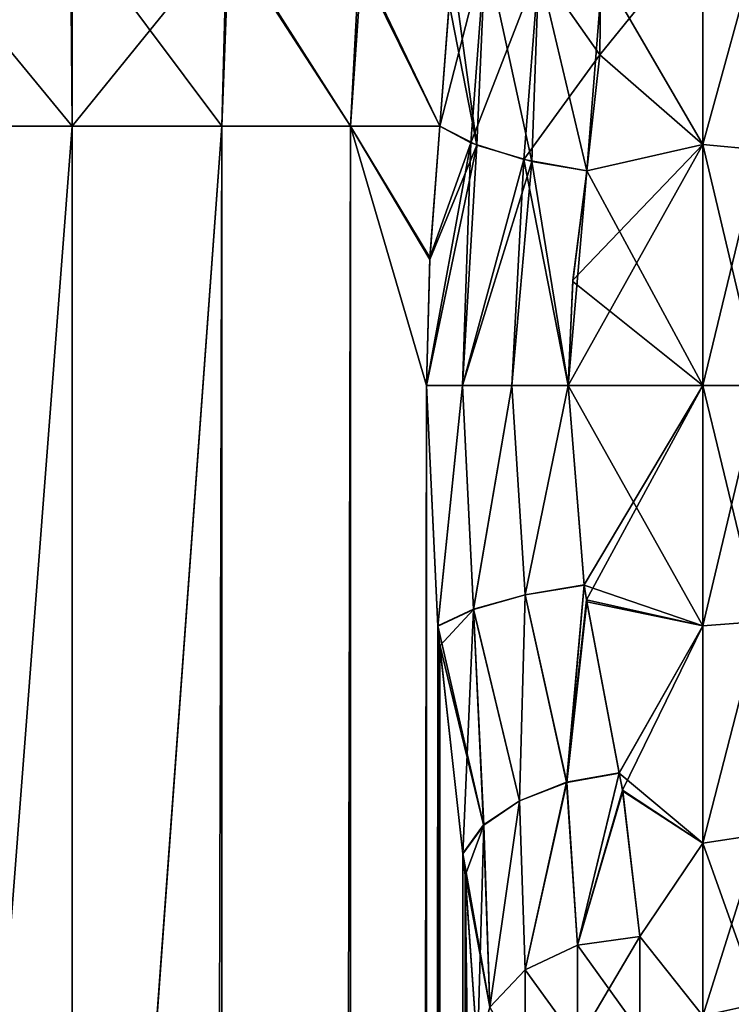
# Model space of a CAD drawing. Extents: x -23 to 470, y -1800 to 0.
# Tile 119 of 181: x 21 to 43, y -47 to -17. Entities that reach past the tile are written whole.
import ezdxf

# ---------------------------------------------------------------- set-up
doc = ezdxf.new("R2010")
doc.units = 0
doc.header["$LTSCALE"] = 41.718519
for name, color, linetype in [('1147', 7, 'CONTINUOUS'), ('1148', 7, 'CONTINUOUS'), ('1149', 7, 'CONTINUOUS'), ('1150', 7, 'CONTINUOUS'), ('1151', 7, 'CONTINUOUS'), ('1152', 7, 'CONTINUOUS'), ('1154', 7, 'CONTINUOUS'), ('1155', 7, 'CONTINUOUS'), ('1190', 7, 'CONTINUOUS'), ('1191', 7, 'CONTINUOUS'), ('1192', 7, 'CONTINUOUS'), ('1194', 7, 'CONTINUOUS'), ('1195', 7, 'CONTINUOUS'), ('1196', 7, 'CONTINUOUS'), ('1197', 7, 'CONTINUOUS'), ('1199', 7, 'CONTINUOUS')]:
    doc.layers.add(name, color=color, linetype=linetype)

msp = doc.modelspace()

# ---------------------------------------------------------------- linework, layer by layer
at = {"layer": '1147', "linetype": 'CONTINUOUS'}
for points in [[(39.365, -13.895, 19.418), (39.322, -17.805, 21.727), (42.5, -13.88, 19.407), (39.365, -13.895, 19.418)], [(42.5, -13.88, 19.407), (39.322, -17.805, 21.727), (42.5, -20.568, 22.82), (42.5, -13.88, 19.407)], [(42.5, -20.567, -22.82), (39.401, -15.248, -20.332), (42.5, -13.877, -19.404), (42.5, -20.567, -22.82)], [(38.92, -21.379, -23.069), (39.401, -15.248, -20.332), (42.5, -20.567, -22.82), (38.92, -21.379, -23.069)], [(39.322, -17.805, 21.727), (38.92, -21.379, 23.069), (42.5, -20.568, 22.82), (39.322, -17.805, 21.727)], [(42.5, -28, 24), (42.5, -20.568, 22.82), (38.347, -28, 24), (42.5, -28, 24)], [(38.347, -28, 24), (42.5, -20.568, 22.82), (38.494, -24.747, 23.779), (38.347, -28, 24)], [(42.5, -20.568, 22.82), (38.92, -21.379, 23.069), (38.494, -24.747, 23.779), (42.5, -20.568, 22.82)], [(42.5, -28, -24), (38.92, -21.379, -23.069), (42.5, -20.567, -22.82), (42.5, -28, -24)], [(38.489, -24.788, -23.784), (38.92, -21.379, -23.069), (42.5, -28, -24), (38.489, -24.788, -23.784)], [(38.347, -28, -24), (38.489, -24.788, -23.784), (42.5, -28, -24), (38.347, -28, -24)]]:
    msp.add_3dface(points, dxfattribs=at)
at = {"layer": '1148', "linetype": 'CONTINUOUS'}
for points in [[(38.347, -28, -24), (42.5, -28, -24), (42.5, -35.407, -22.828), (38.347, -28, -24)], [(38.84, -34.145, -23.2), (38.347, -28, -24), (42.5, -35.407, -22.828), (38.84, -34.145, -23.2)], [(42.5, -28, 24), (38.347, -28, 24), (38.84, -34.135, 23.203), (42.5, -28, 24)], [(38.915, -34.604, 23.073), (42.5, -28, 24), (38.84, -34.135, 23.203), (38.915, -34.604, 23.073)], [(42.5, -28, 24), (38.915, -34.604, 23.073), (42.5, -35.407, 22.828), (42.5, -28, 24)], [(38.925, -34.668, -23.055), (38.84, -34.145, -23.2), (42.5, -35.407, -22.828), (38.925, -34.668, -23.055)], [(38.915, -34.604, 23.073), (39.915, -39.935, 20.822), (42.5, -35.407, 22.828), (38.915, -34.604, 23.073)], [(39.917, -39.945, -20.816), (38.925, -34.668, -23.055), (42.5, -35.407, -22.828), (39.917, -39.945, -20.816)], [(39.915, -39.935, 20.822), (40.02, -40.465, 20.509), (42.5, -35.407, 22.828), (39.915, -39.935, 20.822)], [(42.5, -42.103, -19.419), (39.917, -39.945, -20.816), (42.5, -35.407, -22.828), (42.5, -42.103, -19.419)], [(42.5, -35.407, 22.828), (40.02, -40.465, 20.509), (42.5, -42.099, 19.422), (42.5, -35.407, 22.828)], [(40.026, -40.5, -20.488), (39.917, -39.945, -20.816), (42.5, -42.103, -19.419), (40.026, -40.5, -20.488)], [(40.02, -40.465, 20.509), (40.55, -44.976, 16.966), (42.5, -42.099, 19.422), (40.02, -40.465, 20.509)], [(40.55, -44.976, -16.966), (40.026, -40.5, -20.488), (42.5, -42.103, -19.419), (40.55, -44.976, -16.966)], [(42.5, -42.099, 19.422), (40.55, -44.976, 16.966), (42.5, -47.421, 14.1), (42.5, -42.099, 19.422)], [(42.5, -47.423, -14.098), (40.55, -44.976, -16.966), (42.5, -42.103, -19.419), (42.5, -47.423, -14.098)], [(40.55, -47.915, -13.393), (40.55, -44.976, -16.966), (42.5, -47.423, -14.098), (40.55, -47.915, -13.393)], [(40.55, -44.976, 16.966), (40.55, -47.915, 13.393), (42.5, -47.421, 14.1), (40.55, -44.976, 16.966)]]:
    msp.add_3dface(points, dxfattribs=at)
at = {"layer": '1149', "linetype": 'CONTINUOUS'}
for points in [[(42.5, -20.567, -22.82), (42.5, -13.877, -19.404), (44.25, -14.169, -19.037), (42.5, -20.567, -22.82)], [(42.5, -13.88, 19.407), (42.5, -20.568, 22.82), (44.25, -14.169, 19.037), (42.5, -13.88, 19.407)], [(42.5, -20.567, -22.82), (44.25, -14.169, -19.037), (44.25, -20.729, -22.379), (42.5, -20.567, -22.82)], [(42.5, -20.568, 22.82), (44.25, -20.729, 22.379), (44.25, -14.169, 19.037), (42.5, -20.568, 22.82)], [(42.5, -28, -24), (42.5, -20.567, -22.82), (44.25, -28, -23.531), (42.5, -28, -24)], [(44.25, -28, -23.531), (42.5, -20.567, -22.82), (44.25, -20.729, -22.379), (44.25, -28, -23.531)], [(42.5, -20.568, 22.82), (42.5, -28, 24), (44.25, -20.729, 22.379), (42.5, -20.568, 22.82)], [(42.5, -28, 24), (44.25, -28, 23.531), (44.25, -20.729, 22.379), (42.5, -28, 24)]]:
    msp.add_3dface(points, dxfattribs=at)
at = {"layer": '1150', "linetype": 'CONTINUOUS'}
for points in [[(42.5, -35.407, -22.828), (42.5, -28, -24), (44.25, -35.271, -22.379), (42.5, -35.407, -22.828)], [(42.5, -28, -24), (44.25, -28, -23.531), (44.25, -35.271, -22.379), (42.5, -28, -24)], [(42.5, -28, 24), (42.5, -35.407, 22.828), (44.25, -28, 23.531), (42.5, -28, 24)], [(42.5, -35.407, 22.828), (44.25, -35.271, 22.379), (44.25, -28, 23.531), (42.5, -35.407, 22.828)], [(42.5, -35.407, 22.828), (42.5, -42.099, 19.422), (44.25, -35.271, 22.379), (42.5, -35.407, 22.828)], [(42.5, -42.099, 19.422), (44.25, -41.831, 19.037), (44.25, -35.271, 22.379), (42.5, -42.099, 19.422)], [(42.5, -42.103, -19.419), (42.5, -35.407, -22.828), (44.25, -35.271, -22.379), (42.5, -42.103, -19.419)], [(42.5, -42.103, -19.419), (44.25, -35.271, -22.379), (44.25, -41.831, -19.037), (42.5, -42.103, -19.419)], [(42.5, -42.099, 19.422), (42.5, -47.421, 14.1), (44.25, -41.831, 19.037), (42.5, -42.099, 19.422)], [(42.5, -47.421, 14.1), (44.25, -47.037, 13.831), (44.25, -41.831, 19.037), (42.5, -47.421, 14.1)], [(42.5, -42.103, -19.419), (44.25, -41.831, -19.037), (44.25, -47.037, -13.831), (42.5, -42.103, -19.419)], [(42.5, -47.423, -14.098), (42.5, -42.103, -19.419), (44.25, -47.037, -13.831), (42.5, -47.423, -14.098)], [(42.5, -47.421, 14.1), (44.25, -50.379, 7.271), (44.25, -47.037, 13.831), (42.5, -47.421, 14.1)], [(42.5, -47.423, -14.098), (44.25, -47.037, -13.831), (44.25, -50.379, -7.271), (42.5, -47.423, -14.098)]]:
    msp.add_3dface(points, dxfattribs=at)
at = {"layer": '1151', "linetype": 'CONTINUOUS'}
for points in [[(23.05, -83.45, -33), (18.176, -83.45, -32.011), (23.05, -20, -33), (23.05, -83.45, -33)], [(23.05, -20, -33), (18.176, -83.45, -32.011), (18.43, -20, -32.115), (23.05, -20, -33)], [(27.742, -1716.55, -32.045), (23.05, -1716.55, -33), (27.67, -20, -32.115), (27.742, -1716.55, -32.045)], [(23.05, -1716.55, -33), (23.05, -83.45, -33), (27.67, -20, -32.115), (23.05, -1716.55, -33)], [(27.67, -20, -32.115), (23.05, -83.45, -33), (23.05, -20, -33), (27.67, -20, -32.115)], [(31.636, -20, -29.585), (27.742, -1716.55, -32.045), (27.67, -20, -32.115), (31.636, -20, -29.585)], [(31.795, -1716.55, -29.333), (27.742, -1716.55, -32.045), (31.636, -20, -29.585), (31.795, -1716.55, -29.333)], [(33.976, -28, -26.571), (31.795, -1716.55, -29.333), (31.636, -20, -29.585), (33.976, -28, -26.571)], [(34.079, -24.109, -26.384), (33.976, -28, -26.571), (31.636, -20, -29.585), (34.079, -24.109, -26.384)], [(34.386, -20.003, -25.768), (34.079, -24.109, -26.384), (31.636, -20, -29.585), (34.386, -20.003, -25.768)], [(34.332, -35.415, -25.883), (31.795, -1716.55, -29.333), (33.976, -28, -26.571), (34.332, -35.415, -25.883)], [(34.389, -36.022, -25.761), (31.795, -1716.55, -29.333), (34.332, -35.415, -25.883), (34.389, -36.022, -25.761)], [(34.5, -1716.55, -25.279), (31.795, -1716.55, -29.333), (34.389, -36.022, -25.761), (34.5, -1716.55, -25.279)], [(35.099, -42.433, -23.827), (34.5, -1716.55, -25.279), (34.389, -36.022, -25.761), (35.099, -42.433, -23.827)], [(35.174, -43.1, -23.542), (34.5, -1716.55, -25.279), (35.099, -42.433, -23.827), (35.174, -43.1, -23.542)], [(35.55, -48.512, -20.5), (34.5, -1716.55, -25.279), (35.174, -43.1, -23.542), (35.55, -48.512, -20.5)]]:
    msp.add_3dface(points, dxfattribs=at)
at = {"layer": '1152', "linetype": 'CONTINUOUS'}
for points in [[(18.43, -20, -32.115), (18.189, -14.128, -31.087), (23.001, -13.824, -32.022), (18.43, -20, -32.115)], [(23.05, -20, -33), (18.43, -20, -32.115), (23.001, -13.824, -32.022), (23.05, -20, -33)], [(23.05, -20, -33), (23.001, -13.824, -32.022), (27.821, -14.116, -31.122), (23.05, -20, -33)], [(27.67, -20, -32.115), (23.05, -20, -33), (27.821, -14.116, -31.122), (27.67, -20, -32.115)], [(31.636, -20, -29.585), (27.67, -20, -32.115), (27.821, -14.116, -31.122), (31.636, -20, -29.585)], [(31.636, -20, -29.585), (27.821, -14.116, -31.122), (31.904, -14.959, -28.526), (31.636, -20, -29.585)], [(34.386, -20.003, -25.768), (31.636, -20, -29.585), (31.904, -14.959, -28.526), (34.386, -20.003, -25.768)], [(34.386, -20.003, -25.768), (31.904, -14.959, -28.526), (34.675, -16.219, -24.489), (34.386, -20.003, -25.768)]]:
    msp.add_3dface(points, dxfattribs=at)
at = {"layer": '1154', "linetype": 'CONTINUOUS'}
for points in [[(18.215, -14.124, 31.097), (23.049, -20, 33), (23.057, -13.824, 32.023), (18.215, -14.124, 31.097)], [(23.049, -20, 33), (27.67, -20, 32.115), (23.057, -13.824, 32.023), (23.049, -20, 33)], [(23.057, -13.824, 32.023), (27.67, -20, 32.115), (27.898, -14.126, 31.092), (23.057, -13.824, 32.023)], [(18.429, -20, 32.115), (23.049, -20, 33), (18.215, -14.124, 31.097), (18.429, -20, 32.115)], [(27.67, -20, 32.115), (31.635, -20, 29.585), (27.898, -14.126, 31.092), (27.67, -20, 32.115)], [(27.898, -14.126, 31.092), (31.635, -20, 29.585), (31.982, -14.984, 28.45), (27.898, -14.126, 31.092)], [(31.635, -20, 29.585), (34.386, -20.004, 25.768), (31.982, -14.984, 28.45), (31.635, -20, 29.585)], [(31.982, -14.984, 28.45), (34.386, -20.004, 25.768), (34.672, -16.265, 24.51), (31.982, -14.984, 28.45)]]:
    msp.add_3dface(points, dxfattribs=at)
at = {"layer": '1155', "linetype": 'CONTINUOUS'}
for points in [[(18.175, -83.45, 32.01), (23.05, -83.45, 33), (18.429, -20, 32.115), (18.175, -83.45, 32.01)], [(18.429, -20, 32.115), (23.05, -83.45, 33), (23.049, -20, 33), (18.429, -20, 32.115)], [(23.049, -20, 33), (23.05, -83.45, 33), (27.67, -20, 32.115), (23.049, -20, 33)], [(23.05, -83.45, 33), (27.742, -1716.55, 32.045), (27.67, -20, 32.115), (23.05, -83.45, 33)], [(27.67, -20, 32.115), (27.742, -1716.55, 32.045), (31.635, -20, 29.585), (27.67, -20, 32.115)], [(27.742, -1716.55, 32.045), (31.795, -1716.55, 29.333), (31.635, -20, 29.585), (27.742, -1716.55, 32.045)], [(31.635, -20, 29.585), (31.795, -1716.55, 29.333), (33.976, -28, 26.571), (31.635, -20, 29.585)], [(34.386, -20.004, 25.768), (31.635, -20, 29.585), (34.082, -24.05, 26.377), (34.386, -20.004, 25.768)], [(34.082, -24.05, 26.377), (31.635, -20, 29.585), (33.976, -28, 26.571), (34.082, -24.05, 26.377)], [(31.795, -1716.55, 29.333), (34.5, -1716.55, 25.279), (33.976, -28, 26.571), (31.795, -1716.55, 29.333)], [(33.976, -28, 26.571), (34.5, -1716.55, 25.279), (34.331, -35.403, 25.884), (33.976, -28, 26.571)], [(34.331, -35.403, 25.884), (34.5, -1716.55, 25.279), (34.382, -35.944, 25.776), (34.331, -35.403, 25.884)], [(34.382, -35.944, 25.776), (34.5, -1716.55, 25.279), (35.098, -42.42, 23.831), (34.382, -35.944, 25.776)], [(34.5, -1716.55, 25.279), (35.55, -1716.55, 20.5), (35.098, -42.42, 23.831), (34.5, -1716.55, 25.279)], [(35.098, -42.42, 23.831), (35.55, -1716.55, 20.5), (35.17, -43.057, 23.56), (35.098, -42.42, 23.831)], [(35.55, -71.85, 20.5), (35.55, -48.512, 20.5), (35.17, -43.057, 23.56), (35.55, -71.85, 20.5)], [(35.55, -1716.55, 20.5), (35.55, -71.85, 20.5), (35.17, -43.057, 23.56), (35.55, -1716.55, 20.5)]]:
    msp.add_3dface(points, dxfattribs=at)
at = {"layer": '1190', "linetype": 'CONTINUOUS'}
for points in [[(34.386, -20.004, 25.768), (34.082, -24.05, 26.377), (35.346, -20.516, 24.416), (34.386, -20.004, 25.768)], [(34.082, -24.05, 26.377), (33.976, -28, 26.571), (35.346, -20.516, 24.416), (34.082, -24.05, 26.377)], [(35.346, -20.516, 24.416), (33.976, -28, 26.571), (35.092, -28, 25.206), (35.346, -20.516, 24.416)], [(36.979, -21.03, 23.384), (35.346, -20.516, 24.416), (35.092, -28, 25.206), (36.979, -21.03, 23.384)], [(36.979, -21.03, 23.384), (35.092, -28, 25.206), (36.612, -28, 24.311), (36.979, -21.03, 23.384)], [(38.347, -28, 24), (36.979, -21.03, 23.384), (36.612, -28, 24.311), (38.347, -28, 24)], [(38.347, -28, 24), (38.92, -21.379, 23.069), (36.979, -21.03, 23.384), (38.347, -28, 24)], [(38.92, -21.379, 23.069), (38.347, -28, 24), (38.494, -24.747, 23.779), (38.92, -21.379, 23.069)]]:
    msp.add_3dface(points, dxfattribs=at)
at = {"layer": '1191', "linetype": 'CONTINUOUS'}
for points in [[(33.976, -28, 26.571), (34.331, -35.403, 25.884), (35.092, -28, 25.206), (33.976, -28, 26.571)], [(34.331, -35.403, 25.884), (35.429, -34.892, 24.423), (35.092, -28, 25.206), (34.331, -35.403, 25.884)], [(35.092, -28, 25.206), (35.429, -34.892, 24.423), (36.612, -28, 24.311), (35.092, -28, 25.206)], [(35.429, -34.892, 24.423), (37.019, -34.444, 23.484), (36.612, -28, 24.311), (35.429, -34.892, 24.423)], [(37.019, -34.444, 23.484), (38.347, -28, 24), (36.612, -28, 24.311), (37.019, -34.444, 23.484)], [(38.84, -34.135, 23.203), (38.347, -28, 24), (37.019, -34.444, 23.484), (38.84, -34.135, 23.203)], [(38.299, -40.227, 20.969), (38.84, -34.135, 23.203), (37.019, -34.444, 23.484), (38.299, -40.227, 20.969)], [(38.915, -34.604, 23.073), (38.84, -34.135, 23.203), (38.299, -40.227, 20.969), (38.915, -34.604, 23.073)], [(35.429, -34.892, 24.423), (36.85, -40.796, 21.563), (37.019, -34.444, 23.484), (35.429, -34.892, 24.423)], [(36.85, -40.796, 21.563), (38.299, -40.227, 20.969), (37.019, -34.444, 23.484), (36.85, -40.796, 21.563)], [(34.331, -35.403, 25.884), (35.74, -41.54, 22.559), (35.429, -34.892, 24.423), (34.331, -35.403, 25.884)], [(35.74, -41.54, 22.559), (36.85, -40.796, 21.563), (35.429, -34.892, 24.423), (35.74, -41.54, 22.559)], [(39.915, -39.935, 20.822), (38.915, -34.604, 23.073), (38.299, -40.227, 20.969), (39.915, -39.935, 20.822)], [(34.331, -35.403, 25.884), (34.382, -35.944, 25.776), (35.74, -41.54, 22.559), (34.331, -35.403, 25.884)], [(34.382, -35.944, 25.776), (35.098, -42.42, 23.831), (35.74, -41.54, 22.559), (34.382, -35.944, 25.776)], [(38.637, -45.245, 17.235), (39.915, -39.935, 20.822), (38.299, -40.227, 20.969), (38.637, -45.245, 17.235)], [(40.02, -40.465, 20.509), (39.915, -39.935, 20.822), (38.637, -45.245, 17.235), (40.02, -40.465, 20.509)], [(36.85, -40.796, 21.563), (37.015, -46.011, 18.001), (38.299, -40.227, 20.969), (36.85, -40.796, 21.563)], [(37.015, -46.011, 18.001), (38.637, -45.245, 17.235), (38.299, -40.227, 20.969), (37.015, -46.011, 18.001)], [(40.55, -44.976, 16.966), (40.02, -40.465, 20.509), (38.637, -45.245, 17.235), (40.55, -44.976, 16.966)], [(35.74, -41.54, 22.559), (35.931, -47.158, 19.147), (36.85, -40.796, 21.563), (35.74, -41.54, 22.559)], [(35.931, -47.158, 19.147), (37.015, -46.011, 18.001), (36.85, -40.796, 21.563), (35.931, -47.158, 19.147)], [(35.098, -42.42, 23.831), (35.931, -47.158, 19.147), (35.74, -41.54, 22.559), (35.098, -42.42, 23.831)], [(35.098, -42.42, 23.831), (35.17, -43.057, 23.56), (35.931, -47.158, 19.147), (35.098, -42.42, 23.831)], [(35.17, -43.057, 23.56), (35.55, -48.512, 20.5), (35.931, -47.158, 19.147), (35.17, -43.057, 23.56)]]:
    msp.add_3dface(points, dxfattribs=at)
at = {"layer": '1192', "linetype": 'CONTINUOUS'}
for points in [[(40.55, -47.915, 13.393), (40.55, -44.976, 16.966), (38.637, -45.245, 17.235), (40.55, -47.915, 13.393)], [(37.015, -46.011, 18.001), (38.637, -48.231, 13.605), (38.637, -45.245, 17.235), (37.015, -46.011, 18.001)], [(38.637, -48.231, 13.605), (40.55, -47.915, 13.393), (38.637, -45.245, 17.235), (38.637, -48.231, 13.605)], [(35.931, -47.158, 19.147), (37.015, -49.131, 14.21), (37.015, -46.011, 18.001), (35.931, -47.158, 19.147)], [(37.015, -49.131, 14.21), (38.637, -48.231, 13.605), (37.015, -46.011, 18.001), (37.015, -49.131, 14.21)]]:
    msp.add_3dface(points, dxfattribs=at)
at = {"layer": '1194', "linetype": 'CONTINUOUS'}
for points in [[(40.55, -44.976, -16.966), (40.55, -47.915, -13.393), (38.637, -48.231, -13.605), (40.55, -44.976, -16.966)], [(38.637, -45.245, -17.235), (40.55, -44.976, -16.966), (38.637, -48.231, -13.605), (38.637, -45.245, -17.235)], [(37.015, -46.011, -18.001), (38.637, -45.245, -17.235), (38.637, -48.231, -13.605), (37.015, -46.011, -18.001)], [(35.931, -47.159, -19.147), (37.015, -46.011, -18.001), (37.014, -49.131, -14.21), (35.931, -47.159, -19.147)], [(37.014, -49.131, -14.21), (37.015, -46.011, -18.001), (38.637, -48.231, -13.605), (37.014, -49.131, -14.21)]]:
    msp.add_3dface(points, dxfattribs=at)
at = {"layer": '1195', "linetype": 'CONTINUOUS'}
for points in [[(34.332, -35.415, -25.883), (33.976, -28, -26.571), (35.092, -28, -25.206), (34.332, -35.415, -25.883)], [(34.332, -35.415, -25.883), (35.092, -28, -25.206), (35.43, -34.9, -24.42), (34.332, -35.415, -25.883)], [(35.092, -28, -25.206), (36.611, -28, -24.311), (35.43, -34.9, -24.42), (35.092, -28, -25.206)], [(35.43, -34.9, -24.42), (36.611, -28, -24.311), (37.021, -34.45, -23.481), (35.43, -34.9, -24.42)], [(36.611, -28, -24.311), (38.347, -28, -24), (37.021, -34.45, -23.481), (36.611, -28, -24.311)], [(38.347, -28, -24), (38.84, -34.145, -23.2), (37.021, -34.45, -23.481), (38.347, -28, -24)], [(37.021, -34.45, -23.481), (38.84, -34.145, -23.2), (38.3, -40.232, -20.966), (37.021, -34.45, -23.481)], [(38.84, -34.145, -23.2), (38.925, -34.668, -23.055), (38.3, -40.232, -20.966), (38.84, -34.145, -23.2)], [(35.43, -34.9, -24.42), (37.021, -34.45, -23.481), (36.85, -40.802, -21.559), (35.43, -34.9, -24.42)], [(36.85, -40.802, -21.559), (37.021, -34.45, -23.481), (38.3, -40.232, -20.966), (36.85, -40.802, -21.559)], [(34.389, -36.022, -25.761), (34.332, -35.415, -25.883), (35.43, -34.9, -24.42), (34.389, -36.022, -25.761)], [(35.099, -42.433, -23.827), (34.389, -36.022, -25.761), (35.43, -34.9, -24.42), (35.099, -42.433, -23.827)], [(35.099, -42.433, -23.827), (35.43, -34.9, -24.42), (35.741, -41.547, -22.556), (35.099, -42.433, -23.827)], [(35.741, -41.547, -22.556), (35.43, -34.9, -24.42), (36.85, -40.802, -21.559), (35.741, -41.547, -22.556)], [(38.925, -34.668, -23.055), (39.917, -39.945, -20.816), (38.3, -40.232, -20.966), (38.925, -34.668, -23.055)], [(38.3, -40.232, -20.966), (39.917, -39.945, -20.816), (38.637, -45.245, -17.235), (38.3, -40.232, -20.966)], [(39.917, -39.945, -20.816), (40.026, -40.5, -20.488), (38.637, -45.245, -17.235), (39.917, -39.945, -20.816)], [(36.85, -40.802, -21.559), (38.3, -40.232, -20.966), (37.015, -46.011, -18.001), (36.85, -40.802, -21.559)], [(37.015, -46.011, -18.001), (38.3, -40.232, -20.966), (38.637, -45.245, -17.235), (37.015, -46.011, -18.001)], [(40.026, -40.5, -20.488), (40.55, -44.976, -16.966), (38.637, -45.245, -17.235), (40.026, -40.5, -20.488)], [(35.741, -41.547, -22.556), (36.85, -40.802, -21.559), (35.931, -47.159, -19.147), (35.741, -41.547, -22.556)], [(35.931, -47.159, -19.147), (36.85, -40.802, -21.559), (37.015, -46.011, -18.001), (35.931, -47.159, -19.147)], [(35.174, -43.1, -23.542), (35.099, -42.433, -23.827), (35.741, -41.547, -22.556), (35.174, -43.1, -23.542)], [(35.55, -48.512, -20.5), (35.174, -43.1, -23.542), (35.741, -41.547, -22.556), (35.55, -48.512, -20.5)], [(35.55, -48.512, -20.5), (35.741, -41.547, -22.556), (35.931, -47.159, -19.147), (35.55, -48.512, -20.5)]]:
    msp.add_3dface(points, dxfattribs=at)
at = {"layer": '1196', "linetype": 'CONTINUOUS'}
for points in [[(34.079, -24.109, -26.384), (34.386, -20.003, -25.768), (35.533, -20.59, -24.245), (34.079, -24.109, -26.384)], [(33.976, -28, -26.571), (34.079, -24.109, -26.384), (35.533, -20.59, -24.245), (33.976, -28, -26.571)], [(33.976, -28, -26.571), (35.533, -20.59, -24.245), (35.092, -28, -25.206), (33.976, -28, -26.571)], [(35.533, -20.59, -24.245), (37.224, -21.087, -23.299), (35.092, -28, -25.206), (35.533, -20.59, -24.245)], [(35.092, -28, -25.206), (37.224, -21.087, -23.299), (36.611, -28, -24.311), (35.092, -28, -25.206)], [(37.224, -21.087, -23.299), (38.347, -28, -24), (36.611, -28, -24.311), (37.224, -21.087, -23.299)], [(38.92, -21.379, -23.069), (38.347, -28, -24), (37.224, -21.087, -23.299), (38.92, -21.379, -23.069)], [(38.92, -21.379, -23.069), (38.489, -24.788, -23.784), (38.347, -28, -24), (38.92, -21.379, -23.069)]]:
    msp.add_3dface(points, dxfattribs=at)
at = {"layer": '1197', "linetype": 'CONTINUOUS'}
for points in [[(34.721, -14.669, -23.723), (35.799, -14.524, -21.687), (35.533, -20.59, -24.245), (34.721, -14.669, -23.723)], [(35.533, -20.59, -24.245), (35.799, -14.524, -21.687), (37.224, -21.087, -23.299), (35.533, -20.59, -24.245)], [(37.446, -15.12, -20.722), (37.224, -21.087, -23.299), (35.799, -14.524, -21.687), (37.446, -15.12, -20.722)], [(34.675, -16.219, -24.489), (34.721, -14.669, -23.723), (35.533, -20.59, -24.245), (34.675, -16.219, -24.489)], [(37.446, -15.12, -20.722), (38.92, -21.379, -23.069), (37.224, -21.087, -23.299), (37.446, -15.12, -20.722)], [(39.401, -15.248, -20.332), (38.92, -21.379, -23.069), (37.446, -15.12, -20.722), (39.401, -15.248, -20.332)], [(34.386, -20.003, -25.768), (34.675, -16.219, -24.489), (35.533, -20.59, -24.245), (34.386, -20.003, -25.768)]]:
    msp.add_3dface(points, dxfattribs=at)
at = {"layer": '1199', "linetype": 'CONTINUOUS'}
for points in [[(39.322, -17.805, 21.727), (39.365, -13.895, 19.418), (37.444, -15.124, 20.725), (39.322, -17.805, 21.727)], [(34.672, -16.265, 24.51), (34.386, -20.004, 25.768), (35.798, -14.527, 21.69), (34.672, -16.265, 24.51)], [(34.386, -20.004, 25.768), (35.346, -20.516, 24.416), (35.798, -14.527, 21.69), (34.386, -20.004, 25.768)], [(35.346, -20.516, 24.416), (37.444, -15.124, 20.725), (35.798, -14.527, 21.69), (35.346, -20.516, 24.416)], [(36.979, -21.03, 23.384), (37.444, -15.124, 20.725), (35.346, -20.516, 24.416), (36.979, -21.03, 23.384)], [(36.979, -21.03, 23.384), (39.322, -17.805, 21.727), (37.444, -15.124, 20.725), (36.979, -21.03, 23.384)], [(38.92, -21.379, 23.069), (39.322, -17.805, 21.727), (36.979, -21.03, 23.384), (38.92, -21.379, 23.069)]]:
    msp.add_3dface(points, dxfattribs=at)

doc.saveas('drawing.dxf')
